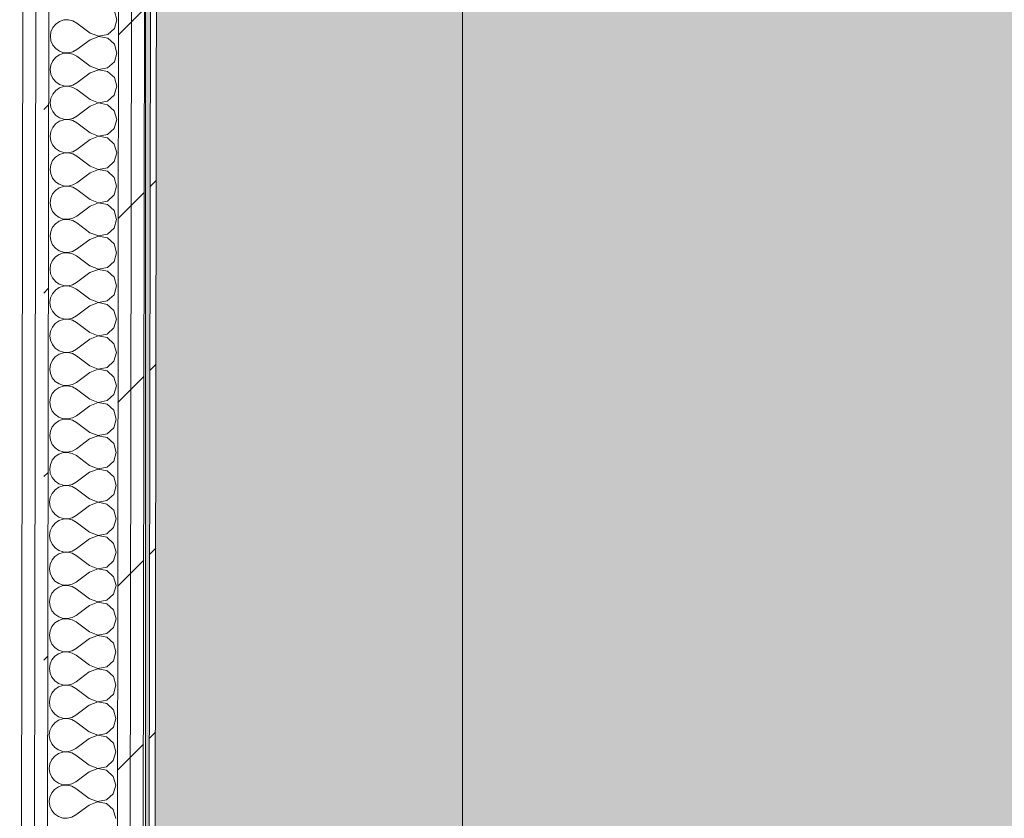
# Model space of a CAD drawing. Header units: millimetres. Extents: x -30280 to 19093, y -19247 to 4746.
# Tile 109 of 198: x -13077 to -12091, y -14131 to -13331. Entities that reach past the tile are written whole.
import ezdxf

# ---------------------------------------------------------------- set-up
doc = ezdxf.new("R2010")
doc.units = ezdxf.units.MM
doc.header["$MEASUREMENT"] = 0
doc.linetypes.add('Wipeout_Contour', pattern=[1000, 0, -1000])
doc.layers.add('14_PAV_Soft Light Grey 0554_Pluma_Nº__2', color=8, linetype='Continuous', lineweight=5)
doc.layers.add('Nuevo_08_E_Envans secs_Pluma_Nº__1', color=7, linetype='Continuous', lineweight=5)
doc.layers.add('Nuevo_08_E_Envans secs', color=7, linetype='Continuous')
doc.layers.add('Nuevo_14_PAV_Soft Light Grey 0554', color=7, linetype='Continuous')
for name, color, linetype, lineweight, true_color in [('Nuevo_08_E_Envans secs_Pluma_Nº__102', 7, 'Continuous', 5, 0xcccccc), ('Nuevo_08_E_Envans secs_Pluma_Nº__171', 171, 'Continuous', 13, 0xaaaaff), ('Nuevo_08_E_Envans secs_Pluma_Nº__177', 7, 'Continuous', 15, 0xf7e046), ('Nuevo_14_PAV_Soft Light Grey 0554_Pluma_Nº__245', 7, 'Continuous', 13, 0xe8e8e8)]:
    doc.layers.add(name, color=color, linetype=linetype, lineweight=lineweight, true_color=true_color)
pattern_1 = [(45, (0, 0), (-183.8478, 183.8478), [195, -65]), (45, (7e-14, 183.85), (-183.8478, 183.8478), [195, -65])]

# ---------------------------------------------------------------- blocks, each defined once
blk = doc.blocks.new('Forjado_2_1', base_point=(-12951.13, -15302.58))
at = {"layer": 'Nuevo_14_PAV_Soft Light Grey 0554_Pluma_Nº__245', "linetype": 'Continuous', "lineweight": 0, "true_color": 0xe8e8e8}
blk.add_hatch(color=254, dxfattribs=at).paths.add_polyline_path([(-12951.13, -15302.58), (-10788.28, -15302.58), (-10788.28, -12338.98), (-12144.42, -12338.98), (-12144.42, -12547.56), (-12951.13, -12547.56)])
at = {"layer": 'Nuevo_14_PAV_Soft Light Grey 0554_Pluma_Nº__245', "color": 254, "linetype": 'Continuous', "lineweight": 13, "true_color": 0xe8e8e8, "flags": 128}
blk.add_lwpolyline([(-12951.13, -15302.58), (-10788.28, -15302.58), (-10788.28, -12338.98), (-12144.42, -12338.98), (-12144.42, -12547.56), (-12951.13, -12547.56)], close=True, dxfattribs=at)
blk = doc.blocks.new('*X238')
at = {"layer": 'Nuevo_08_E_Envans secs_Pluma_Nº__102', "color": 254, "linetype": 'Continuous', "lineweight": 5, "true_color": 0xcccccc}
for p, q in [((-12979.86, -13330.83), (-12982.33, -13322.06)), ((-13041.11, -13335.1), (-13044.05, -13338.64)), ((-13037.31, -13332.5), (-13041.11, -13335.1)), ((-13032.96, -13331.04), (-13037.31, -13332.5)), ((-13028.36, -13330.82), (-13032.96, -13331.04)), ((-13023.88, -13331.87), (-13028.36, -13330.82)), ((-13019.86, -13334.1), (-13023.88, -13331.87)), ((-13006.55, -13344.12), (-13019.86, -13334.1)), ((-12982.36, -13339.59), (-12979.86, -13330.83)), ((-13045.91, -13342.84), (-13046.55, -13347.4)), ((-13046.55, -13347.4), (-13045.92, -13351.95)), ((-13044.05, -13338.64), (-13045.91, -13342.84)), ((-13006.55, -13344.12), (-12998.05, -13347.4)), ((-12998.05, -13347.54), (-13006.55, -13350.79)), ((-12998.05, -13347.4), (-12989.09, -13345.72)), ((-12989.1, -13349.24), (-12998.05, -13347.54)), ((-12989.09, -13345.72), (-12982.36, -13339.59)), ((-13045.92, -13351.95), (-13044.07, -13356.16)), ((-13044.07, -13356.16), (-13041.14, -13359.71)), ((-13006.55, -13350.79), (-13019.9, -13360.77)), ((-12982.38, -13355.4), (-12989.1, -13349.24)), ((-12979.91, -13364.16), (-12982.38, -13355.4)), ((-13037.36, -13365.84), (-13041.16, -13368.44)), ((-13041.14, -13359.71), (-13037.36, -13362.32)), ((-13037.36, -13362.32), (-13033, -13363.79)), ((-13033, -13364.37), (-13037.36, -13365.84)), ((-13033, -13363.79), (-13028.41, -13364.02)), ((-13028.41, -13364.16), (-13033, -13364.37)), ((-13028.41, -13364.02), (-13023.93, -13362.99)), ((-13023.93, -13365.21), (-13028.41, -13364.16)), ((-13023.93, -13362.99), (-13019.9, -13360.77)), ((-13019.91, -13367.44), (-13023.93, -13365.21)), ((-13006.59, -13377.46), (-13019.91, -13367.44)), ((-12982.41, -13372.92), (-12979.91, -13364.16)), ((-13045.96, -13376.18), (-13046.6, -13380.73)), ((-13044.1, -13371.97), (-13045.96, -13376.18)), ((-13041.16, -13368.44), (-13044.1, -13371.97)), ((-13006.59, -13377.46), (-12998.1, -13380.73)), ((-12989.14, -13379.06), (-12982.41, -13372.92)), ((-13046.6, -13380.73), (-13045.97, -13385.29)), ((-13045.97, -13385.29), (-13044.12, -13389.5)), ((-13006.6, -13384.12), (-13019.95, -13394.1)), ((-12998.1, -13380.87), (-13006.6, -13384.12)), ((-12998.1, -13380.73), (-12989.14, -13379.06)), ((-12989.15, -13382.57), (-12998.1, -13380.87)), ((-12982.43, -13388.73), (-12989.15, -13382.57)), ((-13044.12, -13389.5), (-13041.19, -13393.04)), ((-13041.19, -13393.04), (-13037.41, -13395.65)), ((-13037.41, -13395.65), (-13033.05, -13397.13)), ((-13033.05, -13397.13), (-13028.46, -13397.36)), ((-13028.46, -13397.36), (-13023.98, -13396.32)), ((-13023.98, -13396.32), (-13019.95, -13394.1)), ((-12979.96, -13397.5), (-12982.43, -13388.73)), ((-13044.15, -13405.31), (-13046.01, -13409.51)), ((-13041.21, -13401.77), (-13044.15, -13405.31)), ((-13037.41, -13399.17), (-13041.21, -13401.77)), ((-13033.05, -13397.71), (-13037.41, -13399.17)), ((-13028.46, -13397.49), (-13033.05, -13397.71)), ((-13023.98, -13398.54), (-13028.46, -13397.49)), ((-13019.96, -13400.77), (-13023.98, -13398.54)), ((-13006.64, -13410.79), (-13019.96, -13400.77)), ((-12989.19, -13412.39), (-12982.46, -13406.25)), ((-12982.46, -13406.25), (-12979.96, -13397.5)), ((-13046.01, -13409.51), (-13046.65, -13414.06)), ((-13046.65, -13414.06), (-13046.02, -13418.62)), ((-12998.15, -13414.2), (-13006.65, -13417.46)), ((-13006.64, -13410.79), (-12998.15, -13414.07)), ((-12998.15, -13414.07), (-12989.19, -13412.39)), ((-12989.2, -13415.91), (-12998.15, -13414.2)), ((-12982.48, -13422.06), (-12989.2, -13415.91)), ((-13046.02, -13418.62), (-13044.17, -13422.83)), ((-13044.17, -13422.83), (-13041.24, -13426.37)), ((-13041.24, -13426.37), (-13037.46, -13428.98)), ((-13006.65, -13417.46), (-13020, -13427.44)), ((-12980.01, -13430.83), (-12982.48, -13422.06)), ((-13041.26, -13435.1), (-13044.2, -13438.64)), ((-13037.46, -13432.5), (-13041.26, -13435.1)), ((-13037.46, -13428.98), (-13033.1, -13430.46)), ((-13033.1, -13431.04), (-13037.46, -13432.5)), ((-13033.1, -13430.46), (-13028.51, -13430.69)), ((-13028.51, -13430.82), (-13033.1, -13431.04)), ((-13028.51, -13430.69), (-13024.03, -13429.66)), ((-13024.03, -13431.87), (-13028.51, -13430.82)), ((-13024.03, -13429.66), (-13020, -13427.44)), ((-13020.01, -13434.1), (-13024.03, -13431.87)), ((-13006.69, -13444.12), (-13020.01, -13434.1)), ((-12982.51, -13439.59), (-12980.01, -13430.83)), ((-13046.06, -13442.84), (-13046.7, -13447.4)), ((-13044.2, -13438.64), (-13046.06, -13442.84)), ((-13006.69, -13444.12), (-12998.19, -13447.4)), ((-12998.19, -13447.4), (-12989.24, -13445.72)), ((-12989.24, -13445.72), (-12982.51, -13439.59)), ((-13046.7, -13447.4), (-13046.07, -13451.95)), ((-13046.07, -13451.95), (-13044.22, -13456.16)), ((-13044.22, -13456.16), (-13041.29, -13459.71)), ((-13006.7, -13450.79), (-13020.05, -13460.77)), ((-12998.19, -13447.54), (-13006.7, -13450.79)), ((-12989.25, -13449.24), (-12998.19, -13447.54)), ((-12982.53, -13455.4), (-12989.25, -13449.24)), ((-12980.06, -13464.16), (-12982.53, -13455.4)), ((-13037.51, -13465.84), (-13041.31, -13468.44)), ((-13041.29, -13459.71), (-13037.51, -13462.32)), ((-13037.51, -13462.32), (-13033.15, -13463.79)), ((-13033.15, -13464.37), (-13037.51, -13465.84)), ((-13033.15, -13463.79), (-13028.56, -13464.02)), ((-13028.56, -13464.16), (-13033.15, -13464.37)), ((-13028.56, -13464.02), (-13024.08, -13462.99)), ((-13024.08, -13465.21), (-13028.56, -13464.16)), ((-13024.08, -13462.99), (-13020.05, -13460.77)), ((-13020.06, -13467.44), (-13024.08, -13465.21)), ((-12982.56, -13472.92), (-12980.06, -13464.16)), ((-13046.11, -13476.18), (-13046.75, -13480.73)), ((-13044.24, -13471.97), (-13046.11, -13476.18)), ((-13041.31, -13468.44), (-13044.24, -13471.97)), ((-13006.74, -13477.46), (-13020.06, -13467.44)), ((-12989.29, -13479.06), (-12982.56, -13472.92)), ((-13046.75, -13480.73), (-13046.12, -13485.29)), ((-13046.12, -13485.29), (-13044.27, -13489.5)), ((-13006.75, -13484.12), (-13020.1, -13494.1)), ((-12998.24, -13480.87), (-13006.75, -13484.12)), ((-13006.74, -13477.46), (-12998.24, -13480.73)), ((-12998.24, -13480.73), (-12989.29, -13479.06)), ((-12989.3, -13482.57), (-12998.24, -13480.87)), ((-12982.58, -13488.73), (-12989.3, -13482.57)), ((-13044.27, -13489.5), (-13041.34, -13493.04)), ((-13041.34, -13493.04), (-13037.56, -13495.65)), ((-13037.56, -13495.65), (-13033.2, -13497.13)), ((-13024.13, -13496.32), (-13020.1, -13494.1)), ((-12980.11, -13497.5), (-12982.58, -13488.73)), ((-13044.29, -13505.31), (-13046.16, -13509.51)), ((-13041.35, -13501.77), (-13044.29, -13505.31)), ((-13037.56, -13499.17), (-13041.35, -13501.77)), ((-13033.2, -13497.71), (-13037.56, -13499.17)), ((-13033.2, -13497.13), (-13028.61, -13497.36)), ((-13028.61, -13497.49), (-13033.2, -13497.71)), ((-13028.61, -13497.36), (-13024.13, -13496.32)), ((-13024.13, -13498.54), (-13028.61, -13497.49)), ((-13020.11, -13500.77), (-13024.13, -13498.54)), ((-13006.79, -13510.79), (-13020.11, -13500.77)), ((-12982.61, -13506.25), (-12980.11, -13497.5)), ((-13046.16, -13509.51), (-13046.8, -13514.06)), ((-13046.8, -13514.06), (-13046.17, -13518.62)), ((-12998.29, -13514.2), (-13006.8, -13517.46)), ((-13006.79, -13510.79), (-12998.29, -13514.07)), ((-12998.29, -13514.07), (-12989.34, -13512.39)), ((-12989.35, -13515.91), (-12998.29, -13514.2)), ((-12989.34, -13512.39), (-12982.61, -13506.25)), ((-13046.17, -13518.62), (-13044.32, -13522.83)), ((-13044.32, -13522.83), (-13041.39, -13526.37)), ((-13006.8, -13517.46), (-13020.15, -13527.44)), ((-12982.63, -13522.06), (-12989.35, -13515.91)), ((-12980.15, -13530.83), (-12982.63, -13522.06)), ((-13041.4, -13535.1), (-13044.34, -13538.64)), ((-13037.61, -13532.5), (-13041.4, -13535.1)), ((-13041.39, -13526.37), (-13037.61, -13528.98)), ((-13037.61, -13528.98), (-13033.25, -13530.46)), ((-13033.25, -13531.04), (-13037.61, -13532.5)), ((-13033.25, -13530.46), (-13028.66, -13530.69)), ((-13028.66, -13530.82), (-13033.25, -13531.04)), ((-13028.66, -13530.69), (-13024.18, -13529.66)), ((-13024.18, -13531.87), (-13028.66, -13530.82)), ((-13024.18, -13529.66), (-13020.15, -13527.44)), ((-13020.16, -13534.1), (-13024.18, -13531.87)), ((-13006.84, -13544.12), (-13020.16, -13534.1)), ((-12982.66, -13539.59), (-12980.15, -13530.83)), ((-13046.2, -13542.84), (-13046.85, -13547.4)), ((-13044.34, -13538.64), (-13046.2, -13542.84)), ((-13006.84, -13544.12), (-12998.34, -13547.4)), ((-12989.39, -13545.72), (-12982.66, -13539.59)), ((-13046.85, -13547.4), (-13046.22, -13551.95)), ((-13046.22, -13551.95), (-13044.37, -13556.16)), ((-13006.85, -13550.79), (-13020.2, -13560.77)), ((-12998.34, -13547.54), (-13006.85, -13550.79)), ((-12998.34, -13547.4), (-12989.39, -13545.72)), ((-12989.39, -13549.24), (-12998.34, -13547.54)), ((-12982.68, -13555.4), (-12989.39, -13549.24)), ((-13044.37, -13556.16), (-13041.44, -13559.71)), ((-13041.44, -13559.71), (-13037.65, -13562.32)), ((-13033.3, -13564.37), (-13037.66, -13565.84)), ((-13037.65, -13562.32), (-13033.3, -13563.79)), ((-13033.3, -13563.79), (-13028.71, -13564.02)), ((-13028.71, -13564.16), (-13033.3, -13564.37)), ((-13028.71, -13564.02), (-13024.23, -13562.99)), ((-13024.23, -13565.21), (-13028.71, -13564.16)), ((-13024.23, -13562.99), (-13020.2, -13560.77)), ((-12982.71, -13572.92), (-12980.2, -13564.16)), ((-12980.2, -13564.16), (-12982.68, -13555.4)), ((-13044.39, -13571.97), (-13046.25, -13576.18)), ((-13041.45, -13568.44), (-13044.39, -13571.97)), ((-13037.66, -13565.84), (-13041.45, -13568.44)), ((-13020.21, -13567.44), (-13024.23, -13565.21)), ((-13006.89, -13577.46), (-13020.21, -13567.44)), ((-12989.44, -13579.06), (-12982.71, -13572.92)), ((-13046.25, -13576.18), (-13046.89, -13580.73)), ((-13046.89, -13580.73), (-13046.27, -13585.29)), ((-13006.9, -13584.12), (-13020.25, -13594.1)), ((-12998.39, -13580.87), (-13006.9, -13584.12)), ((-13006.89, -13577.46), (-12998.39, -13580.73)), ((-12998.39, -13580.73), (-12989.44, -13579.06)), ((-12989.44, -13582.57), (-12998.39, -13580.87)), ((-12982.73, -13588.73), (-12989.44, -13582.57)), ((-13046.27, -13585.29), (-13044.42, -13589.5)), ((-13044.42, -13589.5), (-13041.49, -13593.04)), ((-13041.49, -13593.04), (-13037.7, -13595.65)), ((-13024.28, -13596.32), (-13020.25, -13594.1)), ((-12980.25, -13597.5), (-12982.73, -13588.73)), ((-13041.5, -13601.77), (-13044.44, -13605.31)), ((-13037.71, -13599.17), (-13041.5, -13601.77)), ((-13033.35, -13597.71), (-13037.71, -13599.17)), ((-13037.7, -13595.65), (-13033.35, -13597.13)), ((-13033.35, -13597.13), (-13028.76, -13597.36)), ((-13028.76, -13597.49), (-13033.35, -13597.71)), ((-13028.76, -13597.36), (-13024.28, -13596.32)), ((-13024.28, -13598.54), (-13028.76, -13597.49)), ((-13020.26, -13600.77), (-13024.28, -13598.54)), ((-13006.94, -13610.79), (-13020.26, -13600.77)), ((-12982.75, -13606.25), (-12980.25, -13597.5)), ((-13046.3, -13609.51), (-13046.94, -13614.06)), ((-13046.94, -13614.06), (-13046.32, -13618.62)), ((-13044.44, -13605.31), (-13046.3, -13609.51)), ((-12998.44, -13614.2), (-13006.95, -13617.46)), ((-13006.94, -13610.79), (-12998.44, -13614.07)), ((-12998.44, -13614.07), (-12989.49, -13612.39)), ((-12989.49, -13615.91), (-12998.44, -13614.2)), ((-12989.49, -13612.39), (-12982.75, -13606.25)), ((-13046.32, -13618.62), (-13044.47, -13622.83)), ((-13044.47, -13622.83), (-13041.54, -13626.37)), ((-13006.95, -13617.46), (-13020.3, -13627.44)), ((-12982.78, -13622.06), (-12989.49, -13615.91)), ((-12980.3, -13630.83), (-12982.78, -13622.06)), ((-13037.76, -13632.5), (-13041.55, -13635.1)), ((-13041.54, -13626.37), (-13037.75, -13628.98)), ((-13033.4, -13631.04), (-13037.76, -13632.5)), ((-13037.75, -13628.98), (-13033.4, -13630.46)), ((-13033.4, -13630.46), (-13028.81, -13630.69)), ((-13028.81, -13630.82), (-13033.4, -13631.04)), ((-13028.81, -13630.69), (-13024.32, -13629.66)), ((-13024.33, -13631.87), (-13028.81, -13630.82)), ((-13020.31, -13634.1), (-13024.33, -13631.87)), ((-13024.32, -13629.66), (-13020.3, -13627.44)), ((-13006.99, -13644.12), (-13020.31, -13634.1)), ((-12982.8, -13639.59), (-12980.3, -13630.83)), ((-13046.35, -13642.84), (-13046.99, -13647.4)), ((-13044.49, -13638.64), (-13046.35, -13642.84)), ((-13041.55, -13635.1), (-13044.49, -13638.64)), ((-12989.54, -13645.72), (-12982.8, -13639.59)), ((-13046.99, -13647.4), (-13046.37, -13651.95)), ((-13046.37, -13651.95), (-13044.52, -13656.16)), ((-13007, -13650.79), (-13020.35, -13660.77)), ((-12998.49, -13647.54), (-13007, -13650.79)), ((-13006.99, -13644.12), (-12998.49, -13647.4)), ((-12998.49, -13647.4), (-12989.54, -13645.72)), ((-12989.54, -13649.24), (-12998.49, -13647.54)), ((-12982.83, -13655.4), (-12989.54, -13649.24)), ((-13044.52, -13656.16), (-13041.59, -13659.71)), ((-13041.59, -13659.71), (-13037.8, -13662.32)), ((-13037.8, -13662.32), (-13033.45, -13663.79)), ((-13033.45, -13663.79), (-13028.85, -13664.02)), ((-13028.85, -13664.02), (-13024.37, -13662.99)), ((-13024.37, -13662.99), (-13020.35, -13660.77)), ((-12980.35, -13664.16), (-12982.83, -13655.4)), ((-13044.54, -13671.97), (-13046.4, -13676.18)), ((-13041.6, -13668.44), (-13044.54, -13671.97)), ((-13037.81, -13665.84), (-13041.6, -13668.44)), ((-13033.45, -13664.37), (-13037.81, -13665.84)), ((-13028.85, -13664.16), (-13033.45, -13664.37)), ((-13024.38, -13665.21), (-13028.85, -13664.16)), ((-13020.36, -13667.44), (-13024.38, -13665.21)), ((-13007.04, -13677.46), (-13020.36, -13667.44)), ((-12989.59, -13679.06), (-12982.85, -13672.92)), ((-12982.85, -13672.92), (-12980.35, -13664.16)), ((-13046.4, -13676.18), (-13047.04, -13680.73)), ((-13047.04, -13680.73), (-13046.41, -13685.29)), ((-12998.54, -13680.87), (-13007.05, -13684.12)), ((-13007.04, -13677.46), (-12998.54, -13680.73)), ((-12998.54, -13680.73), (-12989.59, -13679.06)), ((-12989.59, -13682.57), (-12998.54, -13680.87)), ((-12982.88, -13688.73), (-12989.59, -13682.57)), ((-13046.41, -13685.29), (-13044.57, -13689.5)), ((-13044.57, -13689.5), (-13041.64, -13693.04)), ((-13041.64, -13693.04), (-13037.85, -13695.65)), ((-13007.05, -13684.12), (-13020.4, -13694.1)), ((-12980.4, -13697.5), (-12982.88, -13688.73)), ((-13041.65, -13701.77), (-13044.59, -13705.3)), ((-13037.86, -13699.17), (-13041.65, -13701.77)), ((-13033.5, -13697.71), (-13037.86, -13699.17)), ((-13037.85, -13695.65), (-13033.5, -13697.13)), ((-13033.5, -13697.13), (-13028.9, -13697.36)), ((-13028.9, -13697.49), (-13033.5, -13697.71)), ((-13028.9, -13697.36), (-13024.42, -13696.32)), ((-13024.43, -13698.54), (-13028.9, -13697.49)), ((-13020.41, -13700.77), (-13024.43, -13698.54)), ((-13024.42, -13696.32), (-13020.4, -13694.1)), ((-13007.09, -13710.79), (-13020.41, -13700.77)), ((-12982.9, -13706.25), (-12980.4, -13697.5)), ((-13046.45, -13709.51), (-13047.09, -13714.06)), ((-13044.59, -13705.3), (-13046.45, -13709.51)), ((-13007.09, -13710.79), (-12998.59, -13714.07)), ((-12998.59, -13714.07), (-12989.64, -13712.39)), ((-12989.64, -13712.39), (-12982.9, -13706.25)), ((-13047.09, -13714.06), (-13046.46, -13718.62)), ((-13046.46, -13718.62), (-13044.62, -13722.83)), ((-13044.62, -13722.83), (-13041.69, -13726.37)), ((-13007.1, -13717.46), (-13020.44, -13727.44)), ((-12998.59, -13714.2), (-13007.1, -13717.46)), ((-12989.64, -13715.91), (-12998.59, -13714.2)), ((-12982.93, -13722.06), (-12989.64, -13715.91)), ((-12980.45, -13730.83), (-12982.93, -13722.06)), ((-13037.91, -13732.5), (-13041.7, -13735.1)), ((-13041.69, -13726.37), (-13037.9, -13728.98)), ((-13033.55, -13731.04), (-13037.91, -13732.5)), ((-13037.9, -13728.98), (-13033.55, -13730.46)), ((-13033.55, -13730.46), (-13028.95, -13730.69)), ((-13028.95, -13730.82), (-13033.55, -13731.04)), ((-13028.95, -13730.69), (-13024.47, -13729.66)), ((-13024.48, -13731.87), (-13028.95, -13730.82)), ((-13020.45, -13734.1), (-13024.48, -13731.87)), ((-13024.47, -13729.66), (-13020.44, -13727.44)), ((-12982.95, -13739.59), (-12980.45, -13730.83)), ((-13044.64, -13738.64), (-13046.5, -13742.84)), ((-13041.7, -13735.1), (-13044.64, -13738.64)), ((-13007.14, -13744.12), (-13020.45, -13734.1)), ((-12989.69, -13745.72), (-12982.95, -13739.59)), ((-13046.5, -13742.84), (-13047.14, -13747.4)), ((-13047.14, -13747.4), (-13046.51, -13751.95)), ((-13046.51, -13751.95), (-13044.66, -13756.16)), ((-13007.15, -13750.79), (-13020.49, -13760.77)), ((-12998.64, -13747.54), (-13007.15, -13750.79)), ((-13007.14, -13744.12), (-12998.64, -13747.4)), ((-12998.64, -13747.4), (-12989.69, -13745.72)), ((-12989.69, -13749.24), (-12998.64, -13747.54)), ((-12982.98, -13755.4), (-12989.69, -13749.24)), ((-13044.66, -13756.16), (-13041.74, -13759.71)), ((-13041.74, -13759.71), (-13037.95, -13762.32)), ((-13037.95, -13762.32), (-13033.59, -13763.79)), ((-13024.52, -13762.99), (-13020.49, -13760.77)), ((-12980.5, -13764.16), (-12982.98, -13755.4)), ((-13044.69, -13771.97), (-13046.55, -13776.18)), ((-13041.75, -13768.44), (-13044.69, -13771.97)), ((-13037.96, -13765.84), (-13041.75, -13768.44)), ((-13033.6, -13764.37), (-13037.96, -13765.84)), ((-13029, -13764.16), (-13033.6, -13764.37)), ((-13033.59, -13763.79), (-13029, -13764.02)), ((-13029, -13764.02), (-13024.52, -13762.99)), ((-13024.52, -13765.21), (-13029, -13764.16)), ((-13020.5, -13767.44), (-13024.52, -13765.21)), ((-13007.19, -13777.46), (-13020.5, -13767.44)), ((-12983, -13772.92), (-12980.5, -13764.16)), ((-13046.55, -13776.18), (-13047.19, -13780.73)), ((-13047.19, -13780.73), (-13046.56, -13785.29)), ((-12998.69, -13780.87), (-13007.2, -13784.12)), ((-13007.19, -13777.46), (-12998.69, -13780.73)), ((-12998.69, -13780.73), (-12989.73, -13779.06)), ((-12989.74, -13782.57), (-12998.69, -13780.87)), ((-12989.73, -13779.06), (-12983, -13772.92)), ((-13046.56, -13785.29), (-13044.71, -13789.5)), ((-13044.71, -13789.5), (-13041.79, -13793.04)), ((-13007.2, -13784.12), (-13020.54, -13794.1)), ((-12983.02, -13788.73), (-12989.74, -13782.57)), ((-12980.55, -13797.5), (-12983.02, -13788.73)), ((-13041.8, -13801.77), (-13044.74, -13805.3)), ((-13038, -13799.17), (-13041.8, -13801.77)), ((-13041.79, -13793.04), (-13038, -13795.65)), ((-13038, -13795.65), (-13033.64, -13797.13)), ((-13033.65, -13797.71), (-13038, -13799.17)), ((-13029.05, -13797.49), (-13033.65, -13797.71)), ((-13033.64, -13797.13), (-13029.05, -13797.36)), ((-13029.05, -13797.36), (-13024.57, -13796.32)), ((-13024.57, -13798.54), (-13029.05, -13797.49)), ((-13024.57, -13796.32), (-13020.54, -13794.1)), ((-13020.55, -13800.77), (-13024.57, -13798.54)), ((-13007.23, -13810.79), (-13020.55, -13800.77)), ((-12983.05, -13806.25), (-12980.55, -13797.5)), ((-13046.6, -13809.51), (-13047.24, -13814.06)), ((-13044.74, -13805.3), (-13046.6, -13809.51)), ((-13007.23, -13810.79), (-12998.74, -13814.07)), ((-12989.78, -13812.39), (-12983.05, -13806.25)), ((-13047.24, -13814.06), (-13046.61, -13818.62)), ((-13046.61, -13818.62), (-13044.76, -13822.83)), ((-13007.24, -13817.46), (-13020.59, -13827.44)), ((-12998.74, -13814.2), (-13007.24, -13817.46)), ((-12998.74, -13814.07), (-12989.78, -13812.39)), ((-12989.79, -13815.91), (-12998.74, -13814.2)), ((-12983.07, -13822.06), (-12989.79, -13815.91)), ((-13044.76, -13822.83), (-13041.83, -13826.37)), ((-13041.83, -13826.37), (-13038.05, -13828.98)), ((-13038.05, -13828.98), (-13033.69, -13830.46)), ((-13033.69, -13831.04), (-13038.05, -13832.5)), ((-13033.69, -13830.46), (-13029.1, -13830.69)), ((-13029.1, -13830.82), (-13033.69, -13831.04)), ((-13029.1, -13830.69), (-13024.62, -13829.66)), ((-13024.62, -13831.87), (-13029.1, -13830.82)), ((-13024.62, -13829.66), (-13020.59, -13827.44)), ((-12983.1, -13839.59), (-12980.6, -13830.83)), ((-12980.6, -13830.83), (-12983.07, -13822.06)), ((-13044.79, -13838.64), (-13046.65, -13842.84)), ((-13041.85, -13835.1), (-13044.79, -13838.64)), ((-13038.05, -13832.5), (-13041.85, -13835.1)), ((-13020.6, -13834.1), (-13024.62, -13831.87)), ((-13007.28, -13844.12), (-13020.6, -13834.1)), ((-12989.83, -13845.72), (-12983.1, -13839.59)), ((-13046.65, -13842.84), (-13047.29, -13847.4)), ((-13047.29, -13847.4), (-13046.66, -13851.95)), ((-13007.29, -13850.79), (-13020.64, -13860.77)), ((-12998.79, -13847.54), (-13007.29, -13850.79)), ((-13007.28, -13844.12), (-12998.79, -13847.4)), ((-12998.79, -13847.4), (-12989.83, -13845.72)), ((-12989.84, -13849.24), (-12998.79, -13847.54)), ((-12983.12, -13855.4), (-12989.84, -13849.24)), ((-13046.66, -13851.95), (-13044.81, -13856.16)), ((-13044.81, -13856.16), (-13041.88, -13859.71)), ((-13041.88, -13859.71), (-13038.1, -13862.32)), ((-13024.67, -13862.99), (-13020.64, -13860.77)), ((-12980.65, -13864.16), (-12983.12, -13855.4)), ((-13041.9, -13868.44), (-13044.84, -13871.97)), ((-13038.1, -13865.84), (-13041.9, -13868.44)), ((-13038.1, -13862.32), (-13033.74, -13863.79)), ((-13033.74, -13864.37), (-13038.1, -13865.84)), ((-13033.74, -13863.79), (-13029.15, -13864.02)), ((-13029.15, -13864.16), (-13033.74, -13864.37)), ((-13029.15, -13864.02), (-13024.67, -13862.99)), ((-13024.67, -13865.2), (-13029.15, -13864.16)), ((-13020.65, -13867.44), (-13024.67, -13865.2)), ((-13007.33, -13877.46), (-13020.65, -13867.44)), ((-12983.15, -13872.92), (-12980.65, -13864.16)), ((-13046.7, -13876.18), (-13047.34, -13880.73)), ((-13047.34, -13880.73), (-13046.71, -13885.29)), ((-13044.84, -13871.97), (-13046.7, -13876.18)), ((-12998.84, -13880.87), (-13007.34, -13884.12)), ((-13007.33, -13877.46), (-12998.83, -13880.73)), ((-12989.89, -13882.57), (-12998.84, -13880.87)), ((-12998.83, -13880.73), (-12989.88, -13879.06)), ((-12989.88, -13879.06), (-12983.15, -13872.92)), ((-13046.71, -13885.29), (-13044.86, -13889.5)), ((-13044.86, -13889.5), (-13041.93, -13893.04)), ((-13007.34, -13884.12), (-13020.69, -13894.1)), ((-12983.17, -13888.73), (-12989.89, -13882.57)), ((-12980.7, -13897.5), (-12983.17, -13888.73)), ((-13038.15, -13899.17), (-13041.95, -13901.77)), ((-13041.93, -13893.04), (-13038.15, -13895.65)), ((-13038.15, -13895.65), (-13033.79, -13897.13)), ((-13033.79, -13897.71), (-13038.15, -13899.17)), ((-13033.79, -13897.13), (-13029.2, -13897.36)), ((-13029.2, -13897.49), (-13033.79, -13897.71)), ((-13029.2, -13897.36), (-13024.72, -13896.32)), ((-13024.72, -13898.54), (-13029.2, -13897.49)), ((-13024.72, -13896.32), (-13020.69, -13894.1)), ((-13020.7, -13900.77), (-13024.72, -13898.54)), ((-12983.2, -13906.25), (-12980.7, -13897.5)), ((-13046.75, -13909.51), (-13047.39, -13914.06)), ((-13044.89, -13905.3), (-13046.75, -13909.51)), ((-13041.95, -13901.77), (-13044.89, -13905.3)), ((-13007.38, -13910.79), (-13020.7, -13900.77)), ((-12989.93, -13912.39), (-12983.2, -13906.25)), ((-13047.39, -13914.06), (-13046.76, -13918.62)), ((-13046.76, -13918.62), (-13044.91, -13922.83)), ((-13007.39, -13917.46), (-13020.74, -13927.44)), ((-12998.88, -13914.2), (-13007.39, -13917.46)), ((-13007.38, -13910.79), (-12998.88, -13914.07)), ((-12998.88, -13914.07), (-12989.93, -13912.39)), ((-12989.94, -13915.91), (-12998.88, -13914.2)), ((-12983.22, -13922.06), (-12989.94, -13915.91)), ((-13044.91, -13922.83), (-13041.98, -13926.37)), ((-13041.98, -13926.37), (-13038.2, -13928.98)), ((-13038.2, -13928.98), (-13033.84, -13930.46)), ((-13029.25, -13930.69), (-13024.77, -13929.66)), ((-13024.77, -13929.66), (-13020.74, -13927.44)), ((-12980.75, -13930.83), (-12983.22, -13922.06)), ((-13044.93, -13938.64), (-13046.8, -13942.84)), ((-13042, -13935.1), (-13044.93, -13938.64)), ((-13038.2, -13932.5), (-13042, -13935.1)), ((-13033.84, -13931.04), (-13038.2, -13932.5)), ((-13033.84, -13930.46), (-13029.25, -13930.69)), ((-13029.25, -13930.82), (-13033.84, -13931.04)), ((-13024.77, -13931.87), (-13029.25, -13930.82)), ((-13020.75, -13934.1), (-13024.77, -13931.87)), ((-13007.43, -13944.12), (-13020.75, -13934.1)), ((-12989.98, -13945.72), (-12983.25, -13939.59)), ((-12983.25, -13939.59), (-12980.75, -13930.83)), ((-13046.8, -13942.84), (-13047.44, -13947.4)), ((-13047.44, -13947.4), (-13046.81, -13951.95)), ((-12998.93, -13947.54), (-13007.44, -13950.79)), ((-13007.43, -13944.12), (-12998.93, -13947.4)), ((-12998.93, -13947.4), (-12989.98, -13945.72)), ((-12989.99, -13949.24), (-12998.93, -13947.54)), ((-12983.27, -13955.4), (-12989.99, -13949.24)), ((-13046.81, -13951.95), (-13044.96, -13956.16)), ((-13044.96, -13956.16), (-13042.03, -13959.71)), ((-13042.03, -13959.71), (-13038.25, -13962.32)), ((-13007.44, -13950.79), (-13020.79, -13960.77)), ((-12980.79, -13964.16), (-12983.27, -13955.4)), ((-13042.04, -13968.43), (-13044.98, -13971.97)), ((-13038.25, -13965.84), (-13042.04, -13968.43)), ((-13038.25, -13962.32), (-13033.89, -13963.79)), ((-13033.89, -13964.37), (-13038.25, -13965.84)), ((-13033.89, -13963.79), (-13029.3, -13964.02)), ((-13029.3, -13964.16), (-13033.89, -13964.37)), ((-13029.3, -13964.02), (-13024.82, -13962.99)), ((-13024.82, -13965.2), (-13029.3, -13964.16)), ((-13024.82, -13962.99), (-13020.79, -13960.77)), ((-13020.8, -13967.44), (-13024.82, -13965.2)), ((-13007.48, -13977.46), (-13020.8, -13967.44)), ((-12983.3, -13972.92), (-12980.79, -13964.16)), ((-13046.84, -13976.18), (-13047.49, -13980.73)), ((-13044.98, -13971.97), (-13046.84, -13976.18)), ((-13007.48, -13977.46), (-12998.98, -13980.73)), ((-12998.98, -13980.73), (-12990.03, -13979.06)), ((-12990.03, -13979.06), (-12983.3, -13972.92)), ((-13047.49, -13980.73), (-13046.86, -13985.29)), ((-13046.86, -13985.29), (-13045.01, -13989.5)), ((-13007.49, -13984.12), (-13020.84, -13994.1)), ((-12998.98, -13980.87), (-13007.49, -13984.12)), ((-12990.04, -13982.57), (-12998.98, -13980.87)), ((-12983.32, -13988.73), (-12990.04, -13982.57)), ((-12980.84, -13997.5), (-12983.32, -13988.73)), ((-13045.01, -13989.5), (-13042.08, -13993.04)), ((-13038.3, -13999.17), (-13042.09, -14001.77)), ((-13042.08, -13993.04), (-13038.29, -13995.65)), ((-13033.94, -13997.71), (-13038.3, -13999.17)), ((-13038.29, -13995.65), (-13033.94, -13997.13)), ((-13033.94, -13997.13), (-13029.35, -13997.36)), ((-13029.35, -13997.49), (-13033.94, -13997.71)), ((-13029.35, -13997.36), (-13024.87, -13996.32)), ((-13024.87, -13998.54), (-13029.35, -13997.49)), ((-13024.87, -13996.32), (-13020.84, -13994.1)), ((-13020.85, -14000.77), (-13024.87, -13998.54)), ((-12983.35, -14006.25), (-12980.84, -13997.5)), ((-13045.03, -14005.3), (-13046.89, -14009.51)), ((-13042.09, -14001.77), (-13045.03, -14005.3)), ((-13007.53, -14010.79), (-13020.85, -14000.77)), ((-12990.08, -14012.39), (-12983.35, -14006.25)), ((-13046.89, -14009.51), (-13047.54, -14014.06)), ((-13047.54, -14014.06), (-13046.91, -14018.62)), ((-13046.91, -14018.62), (-13045.06, -14022.83)), ((-13007.54, -14017.46), (-13020.89, -14027.44)), ((-12999.03, -14014.2), (-13007.54, -14017.46)), ((-13007.53, -14010.79), (-12999.03, -14014.07)), ((-12999.03, -14014.07), (-12990.08, -14012.39)), ((-12990.08, -14015.91), (-12999.03, -14014.2)), ((-12983.37, -14022.06), (-12990.08, -14015.91)), ((-13045.06, -14022.83), (-13042.13, -14026.37)), ((-13042.13, -14026.37), (-13038.34, -14028.98)), ((-13024.92, -14029.66), (-13020.89, -14027.44)), ((-12980.89, -14030.83), (-12983.37, -14022.06)), ((-13045.08, -14038.64), (-13046.94, -14042.84)), ((-13042.14, -14035.1), (-13045.08, -14038.64)), ((-13038.35, -14032.5), (-13042.14, -14035.1)), ((-13033.99, -14031.04), (-13038.35, -14032.5)), ((-13038.34, -14028.98), (-13033.99, -14030.46)), ((-13033.99, -14030.46), (-13029.4, -14030.69)), ((-13029.4, -14030.82), (-13033.99, -14031.04)), ((-13029.4, -14030.69), (-13024.92, -14029.66)), ((-13024.92, -14031.87), (-13029.4, -14030.82)), ((-13020.9, -14034.1), (-13024.92, -14031.87)), ((-13007.58, -14044.12), (-13020.9, -14034.1)), ((-12983.4, -14039.59), (-12980.89, -14030.83)), ((-13046.94, -14042.84), (-13047.58, -14047.4)), ((-13047.58, -14047.4), (-13046.96, -14051.95)), ((-12999.08, -14047.54), (-13007.59, -14050.79)), ((-13007.58, -14044.12), (-12999.08, -14047.4)), ((-12999.08, -14047.4), (-12990.13, -14045.72)), ((-12990.13, -14049.24), (-12999.08, -14047.54)), ((-12990.13, -14045.72), (-12983.4, -14039.59)), ((-13046.96, -14051.95), (-13045.11, -14056.16)), ((-13045.11, -14056.16), (-13042.18, -14059.71)), ((-13007.59, -14050.79), (-13020.94, -14060.77)), ((-12983.42, -14055.4), (-12990.13, -14049.24)), ((-12980.94, -14064.16), (-12983.42, -14055.4)), ((-13038.4, -14065.84), (-13042.19, -14068.43)), ((-13042.18, -14059.71), (-13038.39, -14062.32)), ((-13034.04, -14064.37), (-13038.4, -14065.84)), ((-13038.39, -14062.32), (-13034.04, -14063.79)), ((-13034.04, -14063.79), (-13029.45, -14064.02)), ((-13029.45, -14064.16), (-13034.04, -14064.37)), ((-13029.45, -14064.02), (-13024.97, -14062.99)), ((-13024.97, -14065.2), (-13029.45, -14064.16)), ((-13024.97, -14062.99), (-13020.94, -14060.77)), ((-13020.95, -14067.44), (-13024.97, -14065.2)), ((-13007.63, -14077.46), (-13020.95, -14067.44)), ((-12983.44, -14072.92), (-12980.94, -14064.16)), ((-13046.99, -14076.18), (-13047.63, -14080.73)), ((-13045.13, -14071.97), (-13046.99, -14076.18)), ((-13042.19, -14068.43), (-13045.13, -14071.97)), ((-13007.63, -14077.46), (-12999.13, -14080.73)), ((-12990.18, -14079.06), (-12983.44, -14072.92)), ((-13047.63, -14080.73), (-13047.01, -14085.29)), ((-13047.01, -14085.29), (-13045.16, -14089.5)), ((-13007.64, -14084.12), (-13020.99, -14094.1)), ((-12999.13, -14080.87), (-13007.64, -14084.12)), ((-12999.13, -14080.73), (-12990.18, -14079.06)), ((-12990.18, -14082.57), (-12999.13, -14080.87)), ((-12983.47, -14088.73), (-12990.18, -14082.57)), ((-13045.16, -14089.5), (-13042.23, -14093.04)), ((-13042.23, -14093.04), (-13038.44, -14095.65)), ((-13034.09, -14097.71), (-13038.45, -14099.17)), ((-13038.44, -14095.65), (-13034.09, -14097.13)), ((-13034.09, -14097.13), (-13029.49, -14097.36)), ((-13029.5, -14097.49), (-13034.09, -14097.71)), ((-13025.02, -14098.54), (-13029.5, -14097.49)), ((-13029.49, -14097.36), (-13025.01, -14096.32)), ((-13025.01, -14096.32), (-13020.99, -14094.1)), ((-12983.49, -14106.25), (-12980.99, -14097.49)), ((-12980.99, -14097.49), (-12983.47, -14088.73)), ((-13045.18, -14105.3), (-13047.04, -14109.51)), ((-13042.24, -14101.77), (-13045.18, -14105.3)), ((-13038.45, -14099.17), (-13042.24, -14101.77)), ((-13021, -14100.77), (-13025.02, -14098.54)), ((-13007.68, -14110.79), (-13021, -14100.77)), ((-12990.23, -14112.39), (-12983.49, -14106.25)), ((-13047.04, -14109.51), (-13047.68, -14114.06)), ((-13047.68, -14114.06), (-13047.06, -14118.62)), ((-13007.69, -14117.46), (-13021.04, -14127.44)), ((-12999.18, -14114.2), (-13007.69, -14117.46)), ((-13007.68, -14110.79), (-12999.18, -14114.07)), ((-12999.18, -14114.07), (-12990.23, -14112.39)), ((-12990.23, -14115.91), (-12999.18, -14114.2)), ((-12983.52, -14122.06), (-12990.23, -14115.91)), ((-13047.06, -14118.62), (-13045.21, -14122.83)), ((-13045.21, -14122.83), (-13042.28, -14126.37)), ((-13042.28, -14126.37), (-13038.49, -14128.98)), ((-13025.06, -14129.66), (-13021.04, -14127.44)), ((-12981.04, -14130.83), (-12983.52, -14122.06)), ((-13038.49, -14128.98), (-13034.14, -14130.46)), ((-13034.14, -14130.46), (-13029.54, -14130.69)), ((-13029.54, -14130.69), (-13025.06, -14129.66))]:
    blk.add_line(p, q, dxfattribs=at)
blk = doc.blocks.new('Muro_77_1', base_point=(-13089.1, -15296.87))
at = {"color": 254, "linetype": 'Wipeout_Contour', "lineweight": 0, "ltscale": 76148.991983}
blk.add_wipeout([(-12945.05, -12559.56), (-12949.1, -15297.22), (-12943.1, -15297.24), (-12939.05, -12559.56)], dxfattribs=at).dxf.layer = 'Nuevo_08_E_Envans secs'
at = {"layer": 'Nuevo_08_E_Envans secs_Pluma_Nº__171', "linetype": 'Continuous', "lineweight": 13, "true_color": 0xaaaaff}
h = blk.add_hatch(dxfattribs=at)
h.set_pattern_fill('Panellat_HPL_0001', color=161, style=0, pattern_type=2)
h.set_pattern_definition(pattern_1)
h.paths.add_polyline_path([(-12945.05, -12559.56), (-12949.1, -15297.22), (-12943.1, -15297.24), (-12939.05, -12559.56)])
at = {"layer": 'Nuevo_08_E_Envans secs_Pluma_Nº__1', "color": 7, "linetype": 'Continuous', "lineweight": 5, "flags": 128}
blk.add_lwpolyline([(-12943.1, -15297.24), (-12939.05, -12559.56)], dxfattribs=at)
at = {"color": 254, "linetype": 'Wipeout_Contour', "lineweight": 0, "ltscale": 76200.427536}
blk.add_wipeout([(-12964.03, -12547.56), (-12968.13, -15320.12), (-12955.11, -15308.22), (-12951.03, -12547.56)], dxfattribs=at).dxf.layer = 'Nuevo_08_E_Envans secs'
at = {"layer": 'Nuevo_08_E_Envans secs_Pluma_Nº__177', "linetype": 'Continuous', "lineweight": 15, "true_color": 0xf7e046}
h = blk.add_hatch(dxfattribs=at)
h.set_pattern_fill('Panellat_HPL_0001', color=53, style=0, pattern_type=2)
h.set_pattern_definition(pattern_1)
h.paths.add_polyline_path([(-12964.03, -12547.56), (-12968.13, -15320.12), (-12955.11, -15308.22), (-12951.03, -12547.56)])
at = {"layer": 'Nuevo_08_E_Envans secs_Pluma_Nº__1', "color": 7, "linetype": 'Continuous', "lineweight": 5}
for p, q in [((-12955.11, -15308.22), (-12951.03, -12547.56)), ((-12949.1, -15297.22), (-12945.04, -12553.56))]:
    blk.add_line(p, q, dxfattribs=at)
at = {"color": 254, "linetype": 'Wipeout_Contour', "lineweight": 0, "ltscale": 96305.94969}
blk.add_wipeout([(-12977.02, -12534.56), (-12981.14, -15323.14), (-12971.47, -15323.16), (-12968.13, -15320.12), (-12964.02, -12534.56)], dxfattribs=at).dxf.layer = 'Nuevo_08_E_Envans secs'
at = {"layer": 'Nuevo_08_E_Envans secs_Pluma_Nº__177', "linetype": 'Continuous', "lineweight": 15, "true_color": 0xf7e046}
h = blk.add_hatch(dxfattribs=at)
h.set_pattern_fill('Panellat_HPL_0001', color=53, style=0, pattern_type=2)
h.set_pattern_definition(pattern_1)
h.paths.add_polyline_path([(-12977.02, -12534.56), (-12981.14, -15323.14), (-12971.47, -15323.16), (-12968.13, -15320.12), (-12964.02, -12534.56)])
at = {"layer": 'Nuevo_08_E_Envans secs_Pluma_Nº__1', "color": 7, "linetype": 'Continuous', "lineweight": 5}
for p, q in [((-12981.14, -15323.14), (-12977.02, -12534.56)), ((-12968.13, -15320.12), (-12964.02, -12534.56))]:
    blk.add_line(p, q, dxfattribs=at)
at = {"layer": 'Nuevo_08_E_Envans secs', "color": 7, "lineweight": 20}
blk.add_blockref('*X238', (0, 0), dxfattribs=at)
at = {"color": 254, "linetype": 'Wipeout_Contour', "lineweight": 0, "ltscale": 112426.617616}
blk.add_wipeout([(-13064.24, -15392.94), (-13051.24, -15392.97), (-13046.96, -12494.56), (-13048.37, -12494.56), (-13048.37, -12338.98), (-13059.73, -12338.98)], dxfattribs=at).dxf.layer = 'Nuevo_08_E_Envans secs'
at = {"layer": 'Nuevo_08_E_Envans secs_Pluma_Nº__177', "linetype": 'Continuous', "lineweight": 15, "true_color": 0xf7e046}
h = blk.add_hatch(dxfattribs=at)
h.set_pattern_fill('Panellat_HPL_0001', color=53, style=0, pattern_type=2)
h.set_pattern_definition(pattern_1)
h.paths.add_polyline_path([(-13064.24, -15392.94), (-13051.24, -15392.97), (-13046.96, -12494.56), (-13048.37, -12494.56), (-13048.37, -12338.98), (-13059.73, -12338.98)])
at = {"layer": 'Nuevo_08_E_Envans secs_Pluma_Nº__1', "color": 7, "linetype": 'Continuous', "lineweight": 5}
blk.add_line((-13051.14, -15322.97), (-13046.96, -12494.56), dxfattribs=at)
at = {"color": 254, "linetype": 'Wipeout_Contour', "lineweight": 0, "ltscale": 76350.322523}
blk.add_wipeout([(-13064.26, -15405.94), (-13059.73, -12338.98), (-13072.73, -12338.98), (-13077.26, -15405.9)], dxfattribs=at).dxf.layer = 'Nuevo_08_E_Envans secs'
at = {"layer": 'Nuevo_08_E_Envans secs_Pluma_Nº__177', "linetype": 'Continuous', "lineweight": 15, "true_color": 0xf7e046}
h = blk.add_hatch(dxfattribs=at)
h.set_pattern_fill('Panellat_HPL_0001', color=53, style=0, pattern_type=2)
h.set_pattern_definition(pattern_1)
h.paths.add_polyline_path([(-13064.26, -15405.94), (-13059.73, -12338.98), (-13072.73, -12338.98), (-13077.26, -15405.9)])
at = {"layer": 'Nuevo_08_E_Envans secs_Pluma_Nº__1', "color": 7, "linetype": 'Continuous', "lineweight": 5}
for p, q in [((-13077.26, -15405.9), (-13072.73, -12338.98)), ((-13064.26, -15405.94), (-13059.73, -12338.98))]:
    blk.add_line(p, q, dxfattribs=at)

msp = doc.modelspace()

# ---------------------------------------------------------------- linework, layer by layer
at = {"layer": '14_PAV_Soft Light Grey 0554_Pluma_Nº__2', "color": 8, "linetype": 'Continuous', "lineweight": 5}
msp.add_line((-12633.6, -15302.58), (-12633.6, -12494.56), dxfattribs=at)

# ---------------------------------------------------------------- block references
at = {"layer": 'Nuevo_14_PAV_Soft Light Grey 0554', "color": 254, "linetype": 'Continuous', "lineweight": 13, "true_color": 0xe8e8e8}
msp.add_blockref('Forjado_2_1', (-12951.13, -15302.58), dxfattribs=at)

# ---------------------------------------------------------------- next in the draw order: block references
at = {"layer": 'Nuevo_08_E_Envans secs', "color": 7, "lineweight": 20}
msp.add_blockref('Muro_77_1', (-13089.1, -15296.87), dxfattribs=at)

doc.saveas('drawing.dxf')
